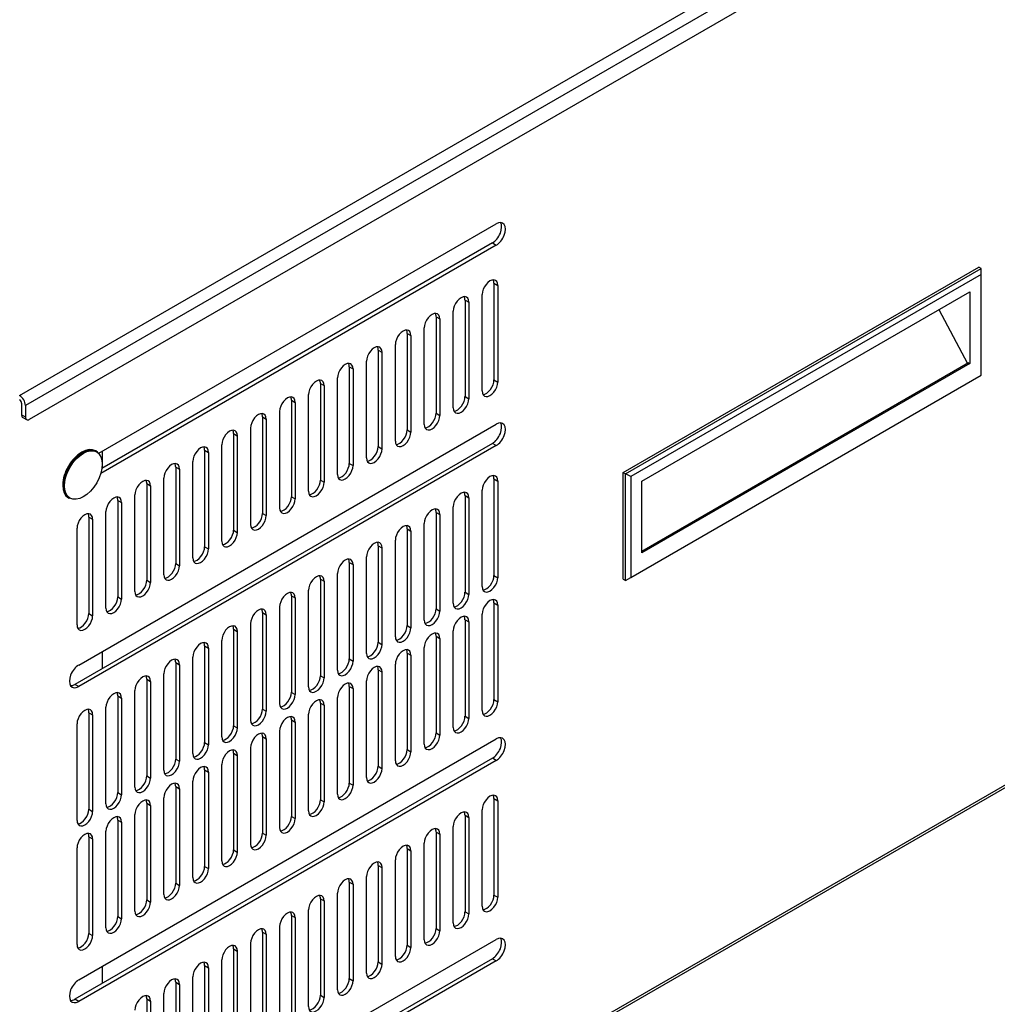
# Model space of a CAD drawing. Header units: inches. Extents: x 0 to 100, y 0 to 75.
# Tile 16 of 20: x 73 to 84, y 25 to 35. Entities that reach past the tile are written whole.
import ezdxf
from ezdxf import colors
from ezdxf.entities.mleader import LeaderData, LeaderLine
from ezdxf.math import Vec2, Vec3

# ---------------------------------------------------------------- set-up
doc = ezdxf.new("R2010")
doc.units = ezdxf.units.IN
doc.header["$MEASUREMENT"] = 0
for name, color, linetype in [('COM57176-26', 7, 'Continuous'), ('COM57177-2', 7, 'Continuous'), ('COM57179-6S', 7, 'Continuous'), ('Default', 7, 'Continuous'), ('HAN13044', 7, 'Continuous'), ('SCS19496', 7, 'Continuous')]:
    doc.layers.add(name, color=color, linetype=linetype)

# ---------------------------------------------------------------- blocks, each defined once
blk = doc.blocks.new('SE6')
at = {"layer": 'COM57176-26', "color": 7, "linetype": 'Continuous'}
for p, q in [((74.121, 30.425), (78.37, 32.879)), ((78.37, 32.649), (74.143, 30.209)), ((78.33, 32.673), (74.155, 30.262)), ((78.33, 32.673), (78.37, 32.649)), ((78.347, 32.242), (78.387, 32.219)), ((78.347, 32.242), (78.347, 31.209)), ((78.221, 31.09), (78.221, 32.123)), ((78.387, 32.219), (78.387, 31.186)), ((78.038, 32.063), (78.078, 32.04)), ((78.038, 32.063), (78.038, 31.03)), ((78.078, 32.04), (78.078, 31.007)), ((77.912, 30.911), (77.912, 31.944)), ((77.728, 31.885), (77.768, 31.861)), ((77.728, 31.885), (77.728, 30.852)), ((77.768, 31.861), (77.768, 30.829)), ((77.419, 31.706), (77.459, 31.683)), ((77.419, 31.706), (77.419, 30.673)), ((77.602, 30.733), (77.602, 31.765)), ((77.459, 31.683), (77.459, 30.65)), ((77.109, 31.527), (77.15, 31.504)), ((77.109, 31.527), (77.109, 30.495)), ((77.15, 31.504), (77.15, 30.471)), ((77.293, 30.554), (77.293, 31.587)), ((76.984, 30.375), (76.984, 31.408)), ((76.8, 31.349), (76.84, 31.326)), ((76.8, 31.349), (76.8, 30.316)), ((76.84, 31.326), (76.84, 30.293)), ((76.674, 30.197), (76.674, 31.23)), ((78.347, 31.209), (78.387, 31.186)), ((76.491, 31.17), (76.531, 31.147)), ((76.491, 31.17), (76.491, 30.137)), ((76.531, 31.147), (76.531, 30.114)), ((76.181, 30.992), (76.222, 30.968)), ((76.181, 30.992), (76.181, 29.959)), ((76.222, 30.968), (76.222, 29.936)), ((76.365, 30.018), (76.365, 31.051)), ((78.038, 31.03), (78.078, 31.007)), ((76.056, 29.84), (76.056, 30.872)), ((75.872, 30.813), (75.912, 30.79)), ((75.872, 30.813), (75.872, 29.78)), ((75.912, 30.79), (75.912, 29.757)), ((77.728, 30.852), (77.768, 30.829)), ((73.907, 28.158), (78.37, 30.736)), ((75.746, 29.661), (75.746, 30.694)), ((77.419, 30.673), (77.459, 30.65)), ((73.07, 20.675), (90.19, 30.56)), ((75.563, 30.634), (75.603, 30.611)), ((75.563, 30.634), (75.563, 29.602)), ((75.603, 30.611), (75.603, 29.578)), ((73.052, 20.636), (90.172, 30.52)), ((78.33, 30.529), (73.866, 27.952)), ((78.37, 30.506), (73.907, 27.929)), ((75.253, 30.456), (75.294, 30.433)), ((75.253, 30.456), (75.253, 29.423)), ((75.437, 29.482), (75.437, 30.515)), ((77.109, 30.495), (77.15, 30.471)), ((78.37, 30.506), (78.33, 30.529)), ((75.127, 29.304), (75.127, 30.337)), ((75.294, 30.433), (75.294, 29.4)), ((74.944, 30.277), (74.984, 30.254)), ((74.944, 30.277), (74.944, 29.244)), ((74.984, 30.254), (74.984, 29.221)), ((76.8, 30.316), (76.84, 30.293)), ((74.818, 29.125), (74.818, 30.158)), ((76.491, 30.137), (76.531, 30.114)), ((78.347, 30.15), (78.387, 30.126)), ((78.347, 30.15), (78.347, 29.117)), ((78.387, 30.126), (78.387, 29.093)), ((74.635, 30.099), (74.675, 30.075)), ((74.635, 30.099), (74.635, 29.066)), ((74.675, 30.075), (74.675, 29.042)), ((78.221, 28.998), (78.221, 30.03)), ((74.325, 29.92), (74.366, 29.897)), ((74.325, 29.92), (74.325, 28.887)), ((74.509, 28.947), (74.509, 29.979)), ((76.181, 29.959), (76.222, 29.936)), ((78.038, 29.971), (78.078, 29.948)), ((78.038, 29.971), (78.038, 28.938)), ((78.078, 29.948), (78.078, 28.915)), ((74.366, 29.897), (74.366, 28.864)), ((77.912, 28.819), (77.912, 29.852)), ((74.016, 29.741), (74.056, 29.718)), ((74.016, 29.741), (74.016, 28.709)), ((74.056, 29.718), (74.056, 28.685)), ((74.199, 28.768), (74.199, 29.801)), ((75.872, 29.78), (75.912, 29.757)), ((77.728, 29.792), (77.768, 29.769)), ((77.728, 29.792), (77.728, 28.76)), ((77.768, 29.769), (77.768, 28.736)), ((73.89, 28.589), (73.89, 29.622)), ((75.563, 29.602), (75.603, 29.578)), ((77.419, 29.614), (77.459, 29.591)), ((77.419, 29.614), (77.419, 28.581)), ((77.602, 28.64), (77.602, 29.673)), ((77.293, 28.462), (77.293, 29.495)), ((77.459, 29.591), (77.459, 28.558)), ((75.253, 29.423), (75.294, 29.4)), ((77.109, 29.435), (77.15, 29.412)), ((77.109, 29.435), (77.109, 28.402)), ((77.15, 29.412), (77.15, 28.379)), ((76.984, 28.283), (76.984, 29.316)), ((74.944, 29.244), (74.984, 29.221)), ((76.8, 29.257), (76.84, 29.233)), ((76.8, 29.257), (76.8, 28.224)), ((76.84, 29.233), (76.84, 28.2)), ((76.491, 29.078), (76.531, 29.055)), ((76.491, 29.078), (76.491, 28.045)), ((76.674, 28.105), (76.674, 29.137)), ((78.347, 29.117), (78.387, 29.093)), ((74.635, 29.066), (74.675, 29.042)), ((76.531, 29.055), (76.531, 28.022)), ((74.325, 28.887), (74.366, 28.864)), ((76.181, 28.899), (76.222, 28.876)), ((76.181, 28.899), (76.181, 27.866)), ((76.222, 28.876), (76.222, 27.843)), ((76.365, 27.926), (76.365, 28.959)), ((78.038, 28.938), (78.078, 28.915)), ((76.056, 27.747), (76.056, 28.78)), ((77.728, 28.76), (77.768, 28.736)), ((78.347, 28.823), (78.387, 28.8)), ((78.347, 28.823), (78.347, 27.79)), ((78.387, 28.8), (78.387, 27.767)), ((74.016, 28.709), (74.056, 28.685)), ((75.872, 28.721), (75.912, 28.697)), ((75.872, 28.721), (75.872, 27.688)), ((75.912, 28.697), (75.912, 27.665)), ((78.221, 27.671), (78.221, 28.704)), ((75.563, 28.542), (75.603, 28.519)), ((75.563, 28.542), (75.563, 27.509)), ((75.746, 27.569), (75.746, 28.602)), ((77.419, 28.581), (77.459, 28.558)), ((78.038, 28.644), (78.078, 28.621)), ((78.038, 28.644), (78.038, 27.611)), ((78.078, 28.621), (78.078, 27.588)), ((75.603, 28.519), (75.603, 27.486)), ((77.728, 28.466), (77.768, 28.442)), ((77.728, 28.466), (77.728, 27.433)), ((77.768, 28.442), (77.768, 27.409)), ((77.912, 27.492), (77.912, 28.525)), ((75.253, 28.364), (75.294, 28.34)), ((75.253, 28.364), (75.253, 27.331)), ((75.294, 28.34), (75.294, 27.307)), ((75.437, 27.39), (75.437, 28.423)), ((77.109, 28.402), (77.15, 28.379)), ((77.602, 27.314), (77.602, 28.346)), ((75.127, 27.211), (75.127, 28.244)), ((77.419, 28.287), (77.459, 28.264)), ((77.419, 28.287), (77.419, 27.254)), ((77.459, 28.264), (77.459, 27.231)), ((74.944, 28.185), (74.984, 28.162)), ((74.944, 28.185), (74.944, 27.152)), ((74.984, 28.162), (74.984, 27.129)), ((76.8, 28.224), (76.84, 28.2)), ((77.293, 27.135), (77.293, 28.168)), ((74.818, 27.033), (74.818, 28.066)), ((76.491, 28.045), (76.531, 28.022)), ((77.109, 28.108), (77.15, 28.085)), ((77.109, 28.108), (77.109, 27.076)), ((77.15, 28.085), (77.15, 27.052)), ((73.907, 27.929), (73.866, 27.952)), ((74.635, 28.006), (74.675, 27.983)), ((74.635, 28.006), (74.635, 26.973)), ((74.675, 27.983), (74.675, 26.95)), ((76.8, 27.93), (76.84, 27.907)), ((76.8, 27.93), (76.8, 26.897)), ((76.984, 26.956), (76.984, 27.989)), ((74.325, 27.828), (74.366, 27.804)), ((74.325, 27.828), (74.325, 26.795)), ((74.366, 27.804), (74.366, 26.772)), ((74.509, 26.854), (74.509, 27.887)), ((76.181, 27.866), (76.222, 27.843)), ((76.674, 26.778), (76.674, 27.811)), ((76.84, 27.907), (76.84, 26.874)), ((74.199, 26.676), (74.199, 27.709)), ((76.491, 27.751), (76.531, 27.728)), ((76.491, 27.751), (76.491, 26.718)), ((76.531, 27.728), (76.531, 26.695)), ((78.347, 27.79), (78.387, 27.767)), ((74.016, 27.649), (74.056, 27.626)), ((74.016, 27.649), (74.016, 26.616)), ((74.056, 27.626), (74.056, 26.593)), ((75.872, 27.688), (75.912, 27.665)), ((76.365, 26.599), (76.365, 27.632)), ((78.038, 27.611), (78.078, 27.588)), ((73.89, 26.497), (73.89, 27.53)), ((75.563, 27.509), (75.603, 27.486)), ((76.181, 27.573), (76.222, 27.549)), ((76.181, 27.573), (76.181, 26.54)), ((76.222, 27.549), (76.222, 26.516)), ((75.872, 27.394), (75.912, 27.371)), ((75.872, 27.394), (75.872, 26.361)), ((76.056, 26.42), (76.056, 27.453)), ((77.728, 27.433), (77.768, 27.409)), ((73.907, 24.79), (78.37, 27.368)), ((75.253, 27.331), (75.294, 27.307)), ((75.912, 27.371), (75.912, 26.338)), ((75.563, 27.215), (75.603, 27.192)), ((75.563, 27.215), (75.563, 26.182)), ((75.603, 27.192), (75.603, 26.159)), ((75.746, 26.242), (75.746, 27.275)), ((77.419, 27.254), (77.459, 27.231)), ((78.33, 27.161), (73.866, 24.584)), ((78.37, 27.138), (73.907, 24.561)), ((74.944, 27.152), (74.984, 27.129)), ((75.437, 26.063), (75.437, 27.096)), ((77.109, 27.076), (77.15, 27.052)), ((78.37, 27.138), (78.33, 27.161)), ((74.635, 26.973), (74.675, 26.95)), ((75.253, 27.037), (75.294, 27.013)), ((75.253, 27.037), (75.253, 26.004)), ((75.294, 27.013), (75.294, 25.981)), ((74.944, 26.858), (74.984, 26.835)), ((74.944, 26.858), (74.944, 25.825)), ((75.127, 25.885), (75.127, 26.918)), ((76.8, 26.897), (76.84, 26.874)), ((74.325, 26.795), (74.366, 26.772)), ((74.984, 26.835), (74.984, 25.802)), ((74.635, 26.68), (74.675, 26.656)), ((74.635, 26.68), (74.635, 25.647)), ((74.675, 26.656), (74.675, 25.623)), ((74.818, 25.706), (74.818, 26.739)), ((76.491, 26.718), (76.531, 26.695)), ((78.347, 26.731), (78.387, 26.707)), ((78.347, 26.731), (78.347, 25.698)), ((78.387, 26.707), (78.387, 25.675)), ((74.016, 26.616), (74.056, 26.593)), ((74.509, 25.527), (74.509, 26.56)), ((76.181, 26.54), (76.222, 26.516)), ((78.038, 26.552), (78.078, 26.529)), ((78.038, 26.552), (78.038, 25.519)), ((78.221, 25.579), (78.221, 26.611)), ((74.325, 26.501), (74.366, 26.478)), ((74.325, 26.501), (74.325, 25.468)), ((74.366, 26.478), (74.366, 25.445)), ((78.078, 26.529), (78.078, 25.496)), ((74.199, 25.349), (74.199, 26.382)), ((75.872, 26.361), (75.912, 26.338)), ((77.728, 26.373), (77.768, 26.35)), ((77.728, 26.373), (77.728, 25.341)), ((77.768, 26.35), (77.768, 25.317)), ((77.912, 25.4), (77.912, 26.433)), ((74.016, 26.322), (74.056, 26.299)), ((74.016, 26.322), (74.016, 25.289)), ((74.056, 26.299), (74.056, 25.266)), ((77.602, 25.221), (77.602, 26.254)), ((73.89, 25.17), (73.89, 26.203)), ((75.563, 26.182), (75.603, 26.159)), ((77.419, 26.195), (77.459, 26.172)), ((77.419, 26.195), (77.419, 25.162)), ((77.459, 26.172), (77.459, 25.139)), ((77.109, 26.016), (77.15, 25.993)), ((77.109, 26.016), (77.109, 24.983)), ((77.293, 25.043), (77.293, 26.076)), ((75.253, 26.004), (75.294, 25.981)), ((77.15, 25.993), (77.15, 24.96)), ((74.944, 25.825), (74.984, 25.802)), ((76.8, 25.838), (76.84, 25.814)), ((76.8, 25.838), (76.8, 24.805)), ((76.84, 25.814), (76.84, 24.781)), ((76.984, 24.864), (76.984, 25.897)), ((76.674, 24.686), (76.674, 25.718)), ((78.347, 25.698), (78.387, 25.675)), ((74.635, 25.647), (74.675, 25.623)), ((76.491, 25.659), (76.531, 25.636)), ((76.491, 25.659), (76.491, 24.626)), ((76.531, 25.636), (76.531, 24.603)), ((76.365, 24.507), (76.365, 25.54)), ((78.038, 25.519), (78.078, 25.496)), ((74.325, 25.468), (74.366, 25.445)), ((76.181, 25.48), (76.222, 25.457)), ((76.181, 25.48), (76.181, 24.448)), ((76.222, 25.457), (76.222, 24.424)), ((74.016, 25.289), (74.056, 25.266)), ((75.872, 25.302), (75.912, 25.279)), ((75.872, 25.302), (75.872, 24.269)), ((75.912, 25.279), (75.912, 24.246)), ((76.056, 24.328), (76.056, 25.361)), ((77.728, 25.341), (77.768, 25.317)), ((74.121, 22.771), (78.37, 25.224)), ((75.746, 24.15), (75.746, 25.183)), ((75.563, 25.123), (75.603, 25.1)), ((75.563, 25.123), (75.563, 24.09)), ((75.603, 25.1), (75.603, 24.067)), ((77.419, 25.162), (77.459, 25.139)), ((78.37, 24.995), (74.143, 22.554)), ((78.33, 25.018), (74.155, 22.608)), ((75.437, 23.971), (75.437, 25.004)), ((77.109, 24.983), (77.15, 24.96)), ((78.33, 25.018), (78.37, 24.995)), ((75.253, 24.945), (75.294, 24.921)), ((75.253, 24.945), (75.253, 23.912)), ((75.294, 24.921), (75.294, 23.888)), ((74.944, 24.766), (74.984, 24.743)), ((74.944, 24.766), (74.944, 23.733)), ((75.127, 23.792), (75.127, 24.825)), ((76.8, 24.805), (76.84, 24.781)), ((74.818, 23.614), (74.818, 24.647)), ((74.984, 24.743), (74.984, 23.71)), ((73.907, 24.561), (73.866, 24.584)), ((74.635, 24.587), (74.675, 24.564)), ((74.635, 24.587), (74.635, 23.554)), ((74.675, 24.564), (74.675, 23.531)), ((76.491, 24.626), (76.531, 24.603))]:
    blk.add_line(p, q, dxfattribs=at)
for centre, major_axis, start_param, end_param in [((78.33, 32.787), (-0.07, -0.122), 0.785398, 2.850636), ((78.37, 32.764), (-0.07, -0.122), 0.785398, 3.926991), ((78.304, 32.171), (-0.059, -0.102), 2.356194, 5.497787), ((78.264, 32.194), (-0.059, -0.102), 2.356194, 2.79146), ((77.995, 31.992), (-0.059, -0.102), 2.356194, 5.497787), ((77.954, 32.015), (-0.059, -0.102), 2.356194, 2.79146), ((77.685, 31.813), (-0.059, -0.102), 2.356194, 5.497787), ((77.645, 31.837), (-0.059, -0.102), 2.356194, 2.79146), ((77.376, 31.635), (-0.059, -0.102), 2.356194, 5.497787), ((77.336, 31.658), (-0.059, -0.102), 2.356194, 2.79146), ((77.067, 31.456), (-0.059, -0.102), 2.356194, 5.497787), ((77.026, 31.479), (-0.059, -0.102), 2.356194, 2.79146), ((76.757, 31.278), (-0.059, -0.102), 2.356194, 5.497787), ((76.717, 31.301), (-0.059, -0.102), 2.356194, 2.79146), ((76.448, 31.099), (-0.059, -0.102), 2.356194, 5.497787), ((76.408, 31.122), (-0.059, -0.102), 2.356194, 2.79146), ((78.304, 31.138), (0.059, 0.102), 2.356194, 5.497787), ((78.264, 31.161), (0.059, 0.102), 3.491725, 5.497787), ((76.139, 30.92), (-0.059, -0.102), 2.356194, 5.497787), ((76.098, 30.944), (-0.059, -0.102), 2.356194, 2.79146), ((77.995, 30.959), (0.059, 0.102), 2.356194, 5.497787), ((77.954, 30.982), (0.059, 0.102), 3.491725, 5.497787), ((75.829, 30.742), (-0.059, -0.102), 2.356194, 5.497787), ((75.789, 30.765), (-0.059, -0.102), 2.356194, 2.79146), ((77.685, 30.781), (0.059, 0.102), 2.356194, 5.497787), ((77.645, 30.804), (0.059, 0.102), 3.491725, 5.497787), ((78.37, 30.621), (-0.07, -0.122), 0.785398, 3.926991), ((75.52, 30.563), (-0.059, -0.102), 2.356194, 5.497787), ((75.48, 30.586), (-0.059, -0.102), 2.356194, 2.79146), ((77.376, 30.602), (0.059, 0.102), 2.356194, 5.497787), ((77.336, 30.625), (0.059, 0.102), 3.491725, 5.497787), ((78.33, 30.644), (-0.07, -0.122), 0.785398, 2.850636), ((75.211, 30.385), (-0.059, -0.102), 2.356194, 5.497787), ((75.17, 30.408), (-0.059, -0.102), 2.356194, 2.79146), ((77.067, 30.423), (0.059, 0.102), 2.356194, 5.497787), ((77.026, 30.447), (0.059, 0.102), 3.491725, 5.497787), ((74.901, 30.206), (-0.059, -0.102), 2.356194, 5.497787), ((74.861, 30.229), (-0.059, -0.102), 2.356194, 2.79146), ((76.757, 30.245), (0.059, 0.102), 2.356194, 5.497787), ((76.717, 30.268), (0.059, 0.102), 3.491725, 5.497787), ((74.592, 30.027), (-0.059, -0.102), 2.356194, 5.497787), ((74.552, 30.051), (-0.059, -0.102), 2.356194, 2.79146), ((76.408, 30.089), (0.059, 0.102), 3.491725, 5.497787), ((78.304, 30.078), (-0.059, -0.102), 2.356194, 5.497787), ((78.264, 30.102), (-0.059, -0.102), 2.356194, 2.79146), ((76.448, 30.066), (0.059, 0.102), 2.356194, 5.497787), ((77.995, 29.9), (-0.059, -0.102), 2.356194, 5.497787), ((74.282, 29.849), (-0.059, -0.102), 2.356194, 5.497787), ((74.242, 29.872), (-0.059, -0.102), 2.356194, 2.79146), ((76.139, 29.888), (0.059, 0.102), 2.356194, 5.497787), ((76.098, 29.911), (0.059, 0.102), 3.491725, 5.497787), ((77.954, 29.923), (-0.059, -0.102), 2.356194, 2.79146), ((77.685, 29.721), (-0.059, -0.102), 2.356194, 5.497787), ((77.645, 29.744), (-0.059, -0.102), 2.356194, 2.79146), ((73.973, 29.67), (-0.059, -0.102), 2.356194, 5.497787), ((73.933, 29.693), (-0.059, -0.102), 2.356194, 2.79146), ((75.829, 29.709), (0.059, 0.102), 2.356194, 5.497787), ((75.789, 29.732), (0.059, 0.102), 3.491725, 5.497787), ((75.48, 29.554), (0.059, 0.102), 3.491725, 5.497787), ((77.376, 29.543), (-0.059, -0.102), 2.356194, 5.497787), ((77.336, 29.566), (-0.059, -0.102), 2.356194, 2.79146), ((75.52, 29.53), (0.059, 0.102), 2.356194, 5.497787), ((75.211, 29.352), (0.059, 0.102), 2.356194, 5.497787), ((75.17, 29.375), (0.059, 0.102), 3.491725, 5.497787), ((77.067, 29.364), (-0.059, -0.102), 2.356194, 5.497787), ((77.026, 29.387), (-0.059, -0.102), 2.356194, 2.79146), ((76.757, 29.185), (-0.059, -0.102), 2.356194, 5.497787), ((76.717, 29.209), (-0.059, -0.102), 2.356194, 2.79146), ((74.901, 29.173), (0.059, 0.102), 2.356194, 5.497787), ((74.861, 29.196), (0.059, 0.102), 3.491725, 5.497787), ((76.448, 29.007), (-0.059, -0.102), 2.356194, 5.497787), ((76.408, 29.03), (-0.059, -0.102), 2.356194, 2.79146), ((78.304, 29.046), (0.059, 0.102), 2.356194, 5.497787), ((78.264, 29.069), (0.059, 0.102), 3.491725, 5.497787), ((74.592, 28.994), (0.059, 0.102), 2.356194, 5.497787), ((74.552, 29.018), (0.059, 0.102), 3.491725, 5.497787), ((74.282, 28.816), (0.059, 0.102), 2.356194, 5.497787), ((74.242, 28.839), (0.059, 0.102), 3.491725, 5.497787), ((76.139, 28.828), (-0.059, -0.102), 2.356194, 5.497787), ((76.098, 28.851), (-0.059, -0.102), 2.356194, 2.79146), ((77.995, 28.867), (0.059, 0.102), 2.356194, 5.497787), ((77.954, 28.89), (0.059, 0.102), 3.491725, 5.497787), ((78.304, 28.752), (-0.059, -0.102), 2.356194, 5.497787), ((78.264, 28.775), (-0.059, -0.102), 2.356194, 2.79146), ((75.829, 28.65), (-0.059, -0.102), 2.356194, 5.497787), ((75.789, 28.673), (-0.059, -0.102), 2.356194, 2.79146), ((77.645, 28.712), (0.059, 0.102), 3.491725, 5.497787), ((73.973, 28.637), (0.059, 0.102), 2.356194, 5.497787), ((73.933, 28.661), (0.059, 0.102), 3.491725, 5.497787), ((77.685, 28.688), (0.059, 0.102), 2.356194, 5.497787), ((77.995, 28.573), (-0.059, -0.102), 2.356194, 5.497787), ((77.954, 28.596), (-0.059, -0.102), 2.356194, 2.79146), ((75.52, 28.471), (-0.059, -0.102), 2.356194, 5.497787), ((75.48, 28.494), (-0.059, -0.102), 2.356194, 2.79146), ((77.376, 28.51), (0.059, 0.102), 2.356194, 5.497787), ((77.336, 28.533), (0.059, 0.102), 3.491725, 5.497787), ((77.685, 28.394), (-0.059, -0.102), 2.356194, 5.497787), ((77.645, 28.418), (-0.059, -0.102), 2.356194, 2.79146), ((75.211, 28.292), (-0.059, -0.102), 2.356194, 5.497787), ((75.17, 28.316), (-0.059, -0.102), 2.356194, 2.79146), ((77.067, 28.331), (0.059, 0.102), 2.356194, 5.497787), ((77.026, 28.354), (0.059, 0.102), 3.491725, 5.497787), ((77.376, 28.216), (-0.059, -0.102), 2.356194, 5.497787), ((74.901, 28.114), (-0.059, -0.102), 2.356194, 5.497787), ((77.336, 28.239), (-0.059, -0.102), 2.356194, 2.79146), ((73.907, 28.044), (0.07, 0.122), 0.785398, 3.926991), ((74.861, 28.137), (-0.059, -0.102), 2.356194, 2.79146), ((76.757, 28.152), (0.059, 0.102), 2.356194, 5.497787), ((76.717, 28.176), (0.059, 0.102), 3.491725, 5.497787), ((77.067, 28.037), (-0.059, -0.102), 2.356194, 5.497787), ((77.026, 28.06), (-0.059, -0.102), 2.356194, 2.79146), ((74.592, 27.935), (-0.059, -0.102), 2.356194, 5.497787), ((74.552, 27.958), (-0.059, -0.102), 2.356194, 2.79146), ((76.448, 27.974), (0.059, 0.102), 2.356194, 5.497787), ((76.408, 27.997), (0.059, 0.102), 3.491725, 5.497787), ((73.866, 28.067), (0.07, 0.122), 3.432549, 3.926991), ((76.757, 27.859), (-0.059, -0.102), 2.356194, 5.497787), ((76.717, 27.882), (-0.059, -0.102), 2.356194, 2.79146), ((74.282, 27.756), (-0.059, -0.102), 2.356194, 5.497787), ((74.242, 27.78), (-0.059, -0.102), 2.356194, 2.79146), ((76.139, 27.795), (0.059, 0.102), 2.356194, 5.497787), ((76.098, 27.819), (0.059, 0.102), 3.491725, 5.497787), ((73.973, 27.578), (-0.059, -0.102), 2.356194, 5.497787), ((76.448, 27.68), (-0.059, -0.102), 2.356194, 5.497787), ((76.408, 27.703), (-0.059, -0.102), 2.356194, 2.79146), ((78.304, 27.719), (0.059, 0.102), 2.356194, 5.497787), ((78.264, 27.742), (0.059, 0.102), 3.491725, 5.497787), ((73.933, 27.601), (-0.059, -0.102), 2.356194, 2.79146), ((75.829, 27.617), (0.059, 0.102), 2.356194, 5.497787), ((75.789, 27.64), (0.059, 0.102), 3.491725, 5.497787), ((76.139, 27.501), (-0.059, -0.102), 2.356194, 5.497787), ((76.098, 27.525), (-0.059, -0.102), 2.356194, 2.79146), ((77.954, 27.563), (0.059, 0.102), 3.491725, 5.497787), ((75.48, 27.461), (0.059, 0.102), 3.491725, 5.497787), ((77.995, 27.54), (0.059, 0.102), 2.356194, 5.497787), ((75.52, 27.438), (0.059, 0.102), 2.356194, 5.497787), ((75.829, 27.323), (-0.059, -0.102), 2.356194, 5.497787), ((75.789, 27.346), (-0.059, -0.102), 2.356194, 2.79146), ((77.685, 27.361), (0.059, 0.102), 2.356194, 5.497787), ((77.645, 27.385), (0.059, 0.102), 3.491725, 5.497787), ((78.37, 27.253), (-0.07, -0.122), 0.785398, 3.926991), ((75.211, 27.259), (0.059, 0.102), 2.356194, 5.497787), ((75.17, 27.283), (0.059, 0.102), 3.491725, 5.497787), ((78.33, 27.276), (-0.07, -0.122), 0.785398, 2.850636), ((75.52, 27.144), (-0.059, -0.102), 2.356194, 5.497787), ((75.48, 27.167), (-0.059, -0.102), 2.356194, 2.79146), ((77.376, 27.183), (0.059, 0.102), 2.356194, 5.497787), ((77.336, 27.206), (0.059, 0.102), 3.491725, 5.497787), ((74.901, 27.081), (0.059, 0.102), 2.356194, 5.497787), ((74.861, 27.104), (0.059, 0.102), 3.491725, 5.497787), ((75.211, 26.965), (-0.059, -0.102), 2.356194, 5.497787), ((75.17, 26.989), (-0.059, -0.102), 2.356194, 2.79146), ((77.026, 27.028), (0.059, 0.102), 3.491725, 5.497787), ((74.552, 26.925), (0.059, 0.102), 3.491725, 5.497787), ((77.067, 27.004), (0.059, 0.102), 2.356194, 5.497787), ((74.592, 26.902), (0.059, 0.102), 2.356194, 5.497787), ((74.901, 26.787), (-0.059, -0.102), 2.356194, 5.497787), ((74.861, 26.81), (-0.059, -0.102), 2.356194, 2.79146), ((76.757, 26.826), (0.059, 0.102), 2.356194, 5.497787), ((76.717, 26.849), (0.059, 0.102), 3.491725, 5.497787), ((74.282, 26.724), (0.059, 0.102), 2.356194, 5.497787), ((74.242, 26.747), (0.059, 0.102), 3.491725, 5.497787), ((78.304, 26.659), (-0.059, -0.102), 2.356194, 5.497787), ((78.264, 26.683), (-0.059, -0.102), 2.356194, 2.79146), ((74.592, 26.608), (-0.059, -0.102), 2.356194, 5.497787), ((74.552, 26.632), (-0.059, -0.102), 2.356194, 2.79146), ((76.448, 26.647), (0.059, 0.102), 2.356194, 5.497787), ((76.408, 26.67), (0.059, 0.102), 3.491725, 5.497787), ((73.973, 26.545), (0.059, 0.102), 2.356194, 5.497787), ((73.933, 26.568), (0.059, 0.102), 3.491725, 5.497787), ((74.282, 26.43), (-0.059, -0.102), 2.356194, 5.497787), ((76.098, 26.492), (0.059, 0.102), 3.491725, 5.497787), ((77.995, 26.481), (-0.059, -0.102), 2.356194, 5.497787), ((77.954, 26.504), (-0.059, -0.102), 2.356194, 2.79146), ((74.242, 26.453), (-0.059, -0.102), 2.356194, 2.79146), ((76.139, 26.468), (0.059, 0.102), 2.356194, 5.497787), ((73.973, 26.251), (-0.059, -0.102), 2.356194, 5.497787), ((73.933, 26.274), (-0.059, -0.102), 2.356194, 2.79146), ((75.829, 26.29), (0.059, 0.102), 2.356194, 5.497787), ((75.789, 26.313), (0.059, 0.102), 3.491725, 5.497787), ((77.685, 26.302), (-0.059, -0.102), 2.356194, 5.497787), ((77.645, 26.325), (-0.059, -0.102), 2.356194, 2.79146), ((77.376, 26.124), (-0.059, -0.102), 2.356194, 5.497787), ((77.336, 26.147), (-0.059, -0.102), 2.356194, 2.79146), ((75.52, 26.111), (0.059, 0.102), 2.356194, 5.497787), ((75.48, 26.135), (0.059, 0.102), 3.491725, 5.497787), ((77.067, 25.945), (-0.059, -0.102), 2.356194, 5.497787), ((77.026, 25.968), (-0.059, -0.102), 2.356194, 2.79146), ((75.211, 25.933), (0.059, 0.102), 2.356194, 5.497787), ((75.17, 25.956), (0.059, 0.102), 3.491725, 5.497787), ((74.861, 25.777), (0.059, 0.102), 3.491725, 5.497787), ((76.757, 25.766), (-0.059, -0.102), 2.356194, 5.497787), ((76.717, 25.79), (-0.059, -0.102), 2.356194, 2.79146), ((74.901, 25.754), (0.059, 0.102), 2.356194, 5.497787), ((76.448, 25.588), (-0.059, -0.102), 2.356194, 5.497787), ((78.264, 25.65), (0.059, 0.102), 3.491725, 5.497787), ((74.592, 25.575), (0.059, 0.102), 2.356194, 5.497787), ((74.552, 25.599), (0.059, 0.102), 3.491725, 5.497787), ((76.408, 25.611), (-0.059, -0.102), 2.356194, 2.79146), ((78.304, 25.627), (0.059, 0.102), 2.356194, 5.497787), ((76.139, 25.409), (-0.059, -0.102), 2.356194, 5.497787), ((76.098, 25.432), (-0.059, -0.102), 2.356194, 2.79146), ((77.995, 25.448), (0.059, 0.102), 2.356194, 5.497787), ((77.954, 25.471), (0.059, 0.102), 3.491725, 5.497787), ((74.282, 25.397), (0.059, 0.102), 2.356194, 5.497787), ((74.242, 25.42), (0.059, 0.102), 3.491725, 5.497787), ((73.933, 25.241), (0.059, 0.102), 3.491725, 5.497787), ((75.829, 25.231), (-0.059, -0.102), 2.356194, 5.497787), ((75.789, 25.254), (-0.059, -0.102), 2.356194, 2.79146), ((77.685, 25.269), (0.059, 0.102), 2.356194, 5.497787), ((77.645, 25.293), (0.059, 0.102), 3.491725, 5.497787), ((73.973, 25.218), (0.059, 0.102), 2.356194, 5.497787), ((75.52, 25.052), (-0.059, -0.102), 2.356194, 5.497787), ((78.33, 25.133), (-0.07, -0.122), 0.785398, 2.850636), ((78.37, 25.109), (-0.07, -0.122), 0.785398, 3.926991), ((75.48, 25.075), (-0.059, -0.102), 2.356194, 2.79146), ((77.376, 25.091), (0.059, 0.102), 2.356194, 5.497787), ((77.336, 25.114), (0.059, 0.102), 3.491725, 5.497787), ((75.211, 24.873), (-0.059, -0.102), 2.356194, 5.497787), ((75.17, 24.897), (-0.059, -0.102), 2.356194, 2.79146), ((77.067, 24.912), (0.059, 0.102), 2.356194, 5.497787), ((77.026, 24.935), (0.059, 0.102), 3.491725, 5.497787), ((73.907, 24.676), (0.07, 0.122), 0.785398, 3.926991), ((74.901, 24.695), (-0.059, -0.102), 2.356194, 5.497787), ((74.861, 24.718), (-0.059, -0.102), 2.356194, 2.79146), ((76.757, 24.734), (0.059, 0.102), 2.356194, 5.497787), ((76.717, 24.757), (0.059, 0.102), 3.491725, 5.497787), ((73.866, 24.699), (0.07, 0.122), 3.432549, 3.926991), ((74.592, 24.516), (-0.059, -0.102), 2.356194, 5.497787), ((74.552, 24.539), (-0.059, -0.102), 2.356194, 2.79146), ((76.448, 24.555), (0.059, 0.102), 2.356194, 5.497787), ((76.408, 24.578), (0.059, 0.102), 3.491725, 5.497787)]:
    blk.add_ellipse(centre, major_axis=major_axis, ratio=0.57735, start_param=start_param, end_param=end_param, dxfattribs=at)
at = {"layer": 'COM57177-2', "color": 7, "linetype": 'Continuous'}
for p, q in [((73.276, 31.042), (90.105, 40.757)), ((90.166, 40.652), (73.337, 30.936)), ((73.381, 30.787), (90.121, 40.452)), ((73.297, 30.959), (73.297, 30.836)), ((73.337, 30.936), (73.337, 30.813)), ((73.297, 30.836), (73.337, 30.813)), ((73.31, 30.807), (73.35, 30.784))]:
    blk.add_line(p, q, dxfattribs=at)
for centre, major_axis, start_param, end_param in [((73.276, 30.971), (-0.043, 0.0745), 3.926991, 5.497787), ((73.276, 30.971), (-0.0145, 0.0251), 3.926991, 5.497787), ((73.341, 30.861), (0.0312, 0.0541), 2.356194, 3.141593), ((73.381, 30.838), (0.0312, 0.0541), 2.356194, 3.926991)]:
    blk.add_ellipse(centre, major_axis=major_axis, ratio=0.57735, start_param=start_param, end_param=end_param, dxfattribs=at)
at = {"layer": 'COM57179-6S', "color": 7, "linetype": 'Continuous'}
for p, q in [((74.16, 30.265), (74.16, 30.448)), ((74.16, 28.122), (74.16, 28.305)), ((74.16, 24.754), (74.16, 24.937))]:
    blk.add_line(p, q, dxfattribs=at)
at = {"layer": 'HAN13044', "color": 7, "linetype": 'Continuous'}
for p, q in [((79.729, 30.22), (83.53, 32.414)), ((79.755, 30.205), (83.556, 32.399)), ((83.556, 32.337), (79.81, 30.174)), ((83.556, 32.399), (83.53, 32.414)), ((83.556, 32.337), (83.556, 32.399)), ((83.556, 31.258), (83.556, 32.337)), ((79.929, 30.126), (83.436, 32.151)), ((83.436, 32.151), (83.436, 31.383)), ((83.105, 31.96), (83.41, 31.384)), ((83.422, 31.392), (79.929, 29.375)), ((83.422, 31.392), (83.436, 31.383)), ((83.436, 31.383), (79.929, 29.359)), ((79.81, 29.095), (83.556, 31.258)), ((79.729, 30.22), (79.755, 30.205)), ((79.729, 29.079), (79.729, 30.22)), ((79.755, 29.064), (79.755, 30.205)), ((79.81, 30.174), (79.755, 30.205)), ((79.81, 30.174), (79.81, 29.095)), ((79.929, 29.359), (79.929, 30.126)), ((79.729, 29.079), (79.755, 29.064)), ((79.755, 29.064), (79.81, 29.095))]:
    blk.add_line(p, q, dxfattribs=at)
at = {"layer": 'SCS19496', "color": 7, "linetype": 'Continuous'}
for p, q in [((74.096, 30.445), (74.087, 30.45)), ((73.797, 29.948), (73.806, 29.943))]:
    blk.add_line(p, q, dxfattribs=at)
for centre, major_axis, start_param, end_param in [((73.942, 30.199), (-0.145, -0.251), 3.141593, 6.283185), ((73.951, 30.194), (-0.145, -0.251), 2.742849, 6.283185), ((73.935, 30.203), (-0.14, -0.242), 3.909289, 5.499395)]:
    blk.add_ellipse(centre, major_axis=major_axis, ratio=0.57735, start_param=start_param, end_param=end_param, dxfattribs=at)
blk.add_ellipse((73.957, 30.191), major_axis=(-0.143, -0.247), ratio=0.57735, dxfattribs=at)
blk = doc.blocks.new('_DOT')
at = {"color": 0}
blk.add_line((0, 0), (-1, 0), dxfattribs=at)
at = {"color": 0, "const_width": 0.333}
blk.add_lwpolyline([(-0.1665, 0, 1), (0.1665, 0, 1)], format="xyb", close=True, dxfattribs=at)
blk = doc.blocks.new('Block222')
at = {"layer": 'Default', "color": 7, "linetype": 'Continuous'}
ml = blk.add_multileader_mtext('Standard', dxfattribs=at)
ml.set_content('{\\pxsm0.9;\\fArial|b1||i0||c0|p34;\\W1.;SDC246U24BK\\P}', color=7)
ml.set_leader_properties()
ml.set_arrow_properties(name='DOT')
ml.build(insert=Vec2(0, 0))
ml.multileader.update_dxf_attribs({"leader_type": 0, "dogleg_length": 0, "arrow_head_size": 2.25})
ctx = ml.context
ctx.base_point, ctx.char_height, ctx.arrow_head_size, ctx.landing_gap_size = Vec3(151.269, -85.88), 2.25, 2.25, 0.787
ctx.text_align_type = 1
notes = []
notes.append((ctx, [(0, (0, 0, 0), (0, 0), (1, 0), 1, [])]))
ctx.mtext.insert, ctx.mtext.alignment = Vec3(162.383, -84.733), 2
for ctx, leaders in notes:
    for number, flags, end, landing, length, lines in leaders:
        leader = LeaderData()
        leader.index, (leader.has_last_leader_line, leader.has_dogleg_vector, leader.attachment_direction) = number, flags
        leader.last_leader_point, leader.dogleg_vector, leader.dogleg_length = Vec3(end), Vec3(landing), length
        for number, points, colour, breaks in lines:
            line = LeaderLine()
            line.index, line.vertices, line.color, line.breaks = number, Vec3.list(points), colors.encode_raw_color(colour), breaks
            leader.lines.append(line)
        ctx.leaders.append(leader)

msp = doc.modelspace()

# ---------------------------------------------------------------- block references
at = {"layer": 'Default'}
msp.add_blockref('SE6', (0, 0), dxfattribs=at)
at = {"layer": 'Default', "color": 7, "xscale": 0.38, "yscale": 0.38, "zscale": 0.38}
msp.add_blockref('Block222', (33.641, 33.505), dxfattribs=at)

doc.saveas('drawing.dxf')
